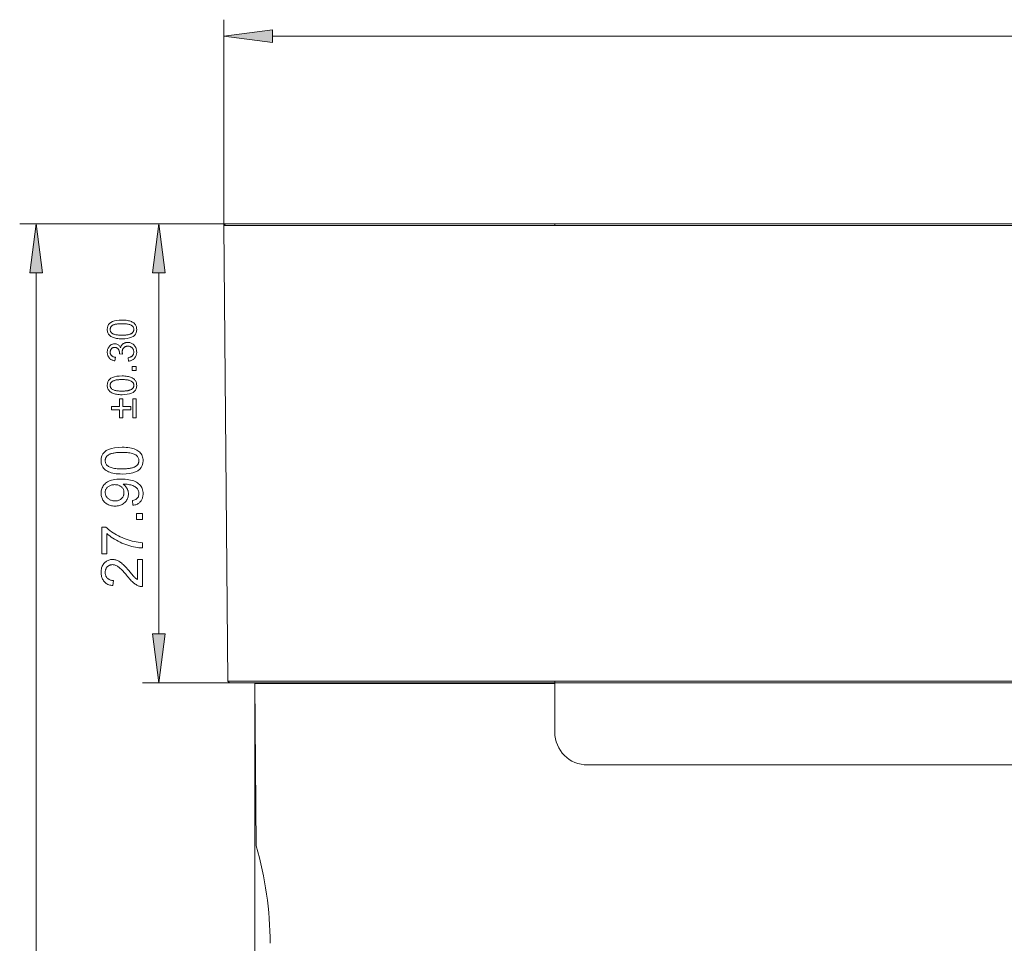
# Model space of a CAD drawing. Extents: x 0 to 841, y 0 to 594.
# Tile 17 of 88: x 239 to 299, y 445 to 501. Entities that reach past the tile are written whole.
import ezdxf

# ---------------------------------------------------------------- set-up
doc = ezdxf.new("R2010")
doc.units = 0

msp = doc.modelspace()

# ---------------------------------------------------------------- linework, layer by layer
at = {"color": 7, "lineweight": 13, "ltscale": 0.312933}
msp.add_line((251.814, 488.469), (251.814, 500.986), dxfattribs=at)
at = {"color": 7, "lineweight": 13}
for p, q in [((254.789, 499.986), (364.104, 499.986)), ((251.814, 488.469), (252.056, 460.768)), ((271.946, 488.569), (251.913, 488.569)), ((264.552, 488.569), (294.339, 488.569)), ((346.979, 488.569), (271.946, 488.569)), ((346.979, 488.469), (271.946, 488.469)), ((240.406, 348.094), (240.406, 485.595)), ((247.866, 463.644), (247.866, 485.595)), ((253.707, 460.619), (253.707, 328.853)), ((346.967, 460.768), (271.946, 460.768)), ((346.966, 460.669), (271.946, 460.669)), ((344.967, 455.669), (273.946, 455.669))]:
    msp.add_line(p, q, dxfattribs=at)
at = {"color": 7, "lineweight": 13, "ltscale": 0.312687}
msp.add_line((251.913, 488.569), (239.406, 488.569), dxfattribs=at)
at = {"color": 7, "lineweight": 13, "ltscale": 0.126184}
msp.add_line((251.913, 488.569), (246.866, 488.569), dxfattribs=at)
at = {"color": 7, "lineweight": 13, "ltscale": 0.003526}
msp.add_line((251.814, 488.47), (251.913, 488.57), dxfattribs=at)
at = {"color": 7, "lineweight": 13, "ltscale": 0.018195}
msp.add_line((266.929, 488.569), (267.657, 488.569), dxfattribs=at)
at = {"color": 7, "lineweight": 13, "ltscale": 0.037286}
msp.add_line((268.833, 488.569), (270.324, 488.569), dxfattribs=at)
at = {"color": 7, "lineweight": 13, "ltscale": 0.42533}
msp.add_line((270.94, 488.569), (287.953, 488.569), dxfattribs=at)
at = {"color": 7, "lineweight": 13, "ltscale": 0.002512}
msp.add_line((271.946, 488.469), (271.946, 488.569), dxfattribs=at)
at = {"color": 7, "lineweight": 13, "ltscale": 2.89917e-05}
msp.add_line((294.34, 488.569), (294.339, 488.569), dxfattribs=at)
at = {"color": 7, "lineweight": 13, "ltscale": 0.13223}
msp.add_line((252.155, 460.669), (246.866, 460.669), dxfattribs=at)
at = {"color": 7, "lineweight": 13, "ltscale": 2.90744e-05}
msp.add_line((252.056, 460.766), (252.055, 460.767), dxfattribs=at)
at = {"color": 7, "lineweight": 13, "ltscale": 0.003506}
msp.add_line((252.155, 460.669), (252.056, 460.767), dxfattribs=at)
at = {"color": 7, "lineweight": 13, "ltscale": 0.003474}
msp.add_line((252.155, 460.669), (252.056, 460.766), dxfattribs=at)
at = {"color": 7, "lineweight": 13, "ltscale": 0.494774}
msp.add_line((252.155, 460.669), (271.946, 460.669), dxfattribs=at)
at = {"color": 7, "lineweight": 13, "ltscale": 0.455968}
msp.add_line((271.946, 460.619), (253.707, 460.619), dxfattribs=at)
at = {"color": 7, "lineweight": 13, "ltscale": 0.246553}
msp.add_line((253.707, 460.619), (253.793, 450.758), dxfattribs=at)
at = {"color": 7, "lineweight": 13, "ltscale": 0.00125}
for p, q in [((254.857, 460.669), (254.857, 460.619)), ((268.545, 460.669), (268.545, 460.619)), ((270.796, 460.669), (270.796, 460.619))]:
    msp.add_line(p, q, dxfattribs=at)
at = {"color": 7, "lineweight": 13, "ltscale": 0.026873}
msp.add_line((270.572, 460.772), (269.497, 460.772), dxfattribs=at)
at = {"color": 7, "lineweight": 13, "ltscale": 0.002469}
msp.add_line((271.946, 460.67), (271.946, 460.768), dxfattribs=at)
at = {"color": 7, "lineweight": 13, "ltscale": 0.07375}
msp.add_line((271.946, 460.619), (271.946, 457.669), dxfattribs=at)
at = {"color": 7, "lineweight": 13}
for points in [[(254.789, 500.378), (251.814, 499.986), (254.789, 499.595)], [(240.797, 485.595), (240.406, 488.569), (240.014, 485.595)], [(248.258, 485.595), (247.866, 488.569), (247.474, 485.595)], [(244.733, 482.152), (244.742, 482.26), (244.768, 482.357), (244.813, 482.443), (244.876, 482.517), (244.956, 482.58), (245.055, 482.631), (245.171, 482.671), (245.306, 482.7), (245.458, 482.717), (245.628, 482.722), (245.716, 482.721), (245.8, 482.716), (245.879, 482.709), (245.953, 482.699), (246.022, 482.685), (246.087, 482.669), (246.148, 482.65), (246.203, 482.628), (246.254, 482.603), (246.301, 482.575), (246.342, 482.544), (246.38, 482.511), (246.413, 482.475), (246.442, 482.436), (246.466, 482.395), (246.486, 482.352), (246.501, 482.306), (246.512, 482.257), (246.519, 482.206), (246.521, 482.152), (246.512, 482.044), (246.485, 481.947), (246.441, 481.861), (246.378, 481.787), (246.298, 481.725), (246.199, 481.673), (246.083, 481.634), (245.949, 481.605), (245.798, 481.588), (245.628, 481.582), (245.54, 481.584), (245.456, 481.588), (245.377, 481.596), (245.303, 481.606), (245.233, 481.619), (245.168, 481.635), (245.108, 481.655), (245.052, 481.677), (245.001, 481.702), (244.954, 481.73), (244.912, 481.761), (244.874, 481.794), (244.841, 481.83), (244.812, 481.868), (244.788, 481.909), (244.768, 481.952), (244.753, 481.998), (244.742, 482.047), (244.735, 482.098)], [(246.344, 482.152), (246.343, 482.186), (246.337, 482.218), (246.329, 482.248), (246.317, 482.277), (246.302, 482.304), (246.284, 482.329), (246.262, 482.353), (246.237, 482.374), (246.208, 482.395), (246.176, 482.413), (246.141, 482.43), (246.101, 482.445), (246.057, 482.458), (246.008, 482.47), (245.955, 482.479), (245.899, 482.487), (245.837, 482.494), (245.772, 482.498), (245.702, 482.501), (245.628, 482.501), (245.576, 482.501), (245.526, 482.5), (245.479, 482.498), (245.434, 482.495), (245.391, 482.492), (245.351, 482.488), (245.312, 482.482), (245.276, 482.477), (245.242, 482.47), (245.211, 482.463), (245.181, 482.455), (245.153, 482.446), (245.126, 482.436), (245.101, 482.425), (245.078, 482.414), (245.056, 482.402), (245.036, 482.389), (245.017, 482.375), (245, 482.361), (244.984, 482.346), (244.97, 482.33), (244.957, 482.313), (244.946, 482.295), (244.936, 482.277), (244.928, 482.258), (244.921, 482.237), (244.916, 482.217), (244.912, 482.195), (244.91, 482.173), (244.909, 482.149), (244.911, 482.116), (244.916, 482.084), (244.925, 482.053), (244.937, 482.025), (244.952, 481.998), (244.971, 481.973), (244.993, 481.949), (245.019, 481.927), (245.048, 481.907), (245.08, 481.889), (245.116, 481.873), (245.157, 481.858), (245.201, 481.845), (245.25, 481.833), (245.302, 481.824), (245.359, 481.816), (245.42, 481.81), (245.485, 481.805), (245.555, 481.803), (245.628, 481.802), (245.679, 481.802), (245.728, 481.804), (245.775, 481.806), (245.82, 481.808), (245.862, 481.812), (245.903, 481.816), (245.941, 481.821), (245.977, 481.827), (246.011, 481.834), (246.042, 481.841), (246.072, 481.85), (246.1, 481.859), (246.127, 481.868), (246.152, 481.879), (246.175, 481.89), (246.197, 481.902), (246.218, 481.915), (246.237, 481.929), (246.254, 481.943), (246.27, 481.958), (246.284, 481.974), (246.296, 481.991), (246.308, 482.008), (246.317, 482.027), (246.326, 482.046), (246.332, 482.065), (246.337, 482.086), (246.341, 482.107), (246.343, 482.129)], [(245.544, 481.039), (245.552, 481.071), (245.561, 481.101), (245.572, 481.129), (245.584, 481.156), (245.599, 481.182), (245.616, 481.205), (245.634, 481.228), (245.655, 481.248), (245.677, 481.267), (245.701, 481.285), (245.727, 481.3), (245.753, 481.314), (245.779, 481.327), (245.806, 481.338), (245.833, 481.347), (245.86, 481.354), (245.889, 481.36), (245.917, 481.364), (245.946, 481.367), (245.975, 481.367), (246.022, 481.366), (246.067, 481.361), (246.111, 481.352), (246.153, 481.34), (246.193, 481.324), (246.231, 481.305), (246.268, 481.282), (246.303, 481.256), (246.336, 481.227), (246.367, 481.194), (246.397, 481.158), (246.423, 481.122), (246.446, 481.083), (246.466, 481.044), (246.483, 481.003), (246.496, 480.961), (246.507, 480.917), (246.515, 480.872), (246.519, 480.826), (246.521, 480.778), (246.52, 480.732), (246.515, 480.688), (246.509, 480.646), (246.499, 480.605), (246.487, 480.566), (246.472, 480.529), (246.455, 480.493), (246.435, 480.459), (246.412, 480.427), (246.386, 480.396), (246.358, 480.367), (246.329, 480.341), (246.297, 480.317), (246.264, 480.296), (246.229, 480.277), (246.193, 480.26), (246.154, 480.247), (246.114, 480.235), (246.073, 480.227), (246.029, 480.22), (245.999, 480.435), (246.033, 480.442), (246.065, 480.45), (246.095, 480.459), (246.124, 480.469), (246.151, 480.481), (246.176, 480.493), (246.199, 480.506), (246.22, 480.521), (246.24, 480.536), (246.258, 480.553), (246.275, 480.57), (246.289, 480.589), (246.302, 480.609), (246.313, 480.63), (246.323, 480.652), (246.33, 480.675), (246.336, 480.699), (246.341, 480.724), (246.343, 480.75), (246.344, 480.778), (246.343, 480.807), (246.34, 480.836), (246.335, 480.864), (246.327, 480.891), (246.318, 480.917), (246.306, 480.942), (246.292, 480.966), (246.277, 480.989), (246.259, 481.011), (246.239, 481.033), (246.217, 481.052), (246.194, 481.07), (246.171, 481.086), (246.146, 481.099), (246.121, 481.111), (246.095, 481.12), (246.068, 481.128), (246.039, 481.133), (246.01, 481.136), (245.98, 481.137), (245.951, 481.136), (245.923, 481.133), (245.897, 481.129), (245.871, 481.122), (245.846, 481.113), (245.822, 481.103), (245.799, 481.091), (245.777, 481.076), (245.756, 481.06), (245.737, 481.042), (245.718, 481.023), (245.702, 481.002), (245.687, 480.98), (245.675, 480.957), (245.664, 480.933), (245.655, 480.907), (245.649, 480.881), (245.644, 480.853), (245.641, 480.824), (245.64, 480.794), (245.64, 480.782), (245.641, 480.769), (245.642, 480.755), (245.644, 480.74), (245.646, 480.726), (245.648, 480.71), (245.651, 480.694), (245.654, 480.678), (245.658, 480.661), (245.663, 480.643), (245.474, 480.668), (245.474, 480.685), (245.474, 480.701), (245.473, 480.716), (245.473, 480.731), (245.472, 480.745), (245.471, 480.758), (245.47, 480.771), (245.469, 480.783), (245.467, 480.794), (245.466, 480.804), (245.464, 480.814), (245.461, 480.825), (245.458, 480.835), (245.455, 480.846), (245.451, 480.857), (245.447, 480.868), (245.442, 480.88), (245.437, 480.892), (245.431, 480.904), (245.425, 480.916), (245.418, 480.928), (245.411, 480.94), (245.403, 480.952), (245.395, 480.962), (245.386, 480.973), (245.376, 480.983), (245.366, 480.993), (245.356, 481.002), (245.344, 481.011), (245.333, 481.019), (245.32, 481.027), (245.307, 481.034), (245.294, 481.04), (245.28, 481.045), (245.265, 481.049), (245.25, 481.053), (245.234, 481.056), (245.217, 481.058), (245.2, 481.059), (245.183, 481.059), (245.157, 481.059), (245.133, 481.056), (245.11, 481.052), (245.088, 481.046), (245.067, 481.038), (245.048, 481.028), (245.029, 481.017), (245.012, 481.004), (244.996, 480.989), (244.981, 480.973), (244.967, 480.955), (244.955, 480.937), (244.944, 480.919), (244.935, 480.899), (244.927, 480.88), (244.921, 480.859), (244.916, 480.839), (244.912, 480.817), (244.91, 480.795), (244.909, 480.773), (244.91, 480.747), (244.913, 480.723), (244.917, 480.699), (244.923, 480.677), (244.93, 480.655), (244.939, 480.634), (244.95, 480.615), (244.962, 480.596), (244.976, 480.578), (244.992, 480.561), (245.009, 480.545), (245.027, 480.531), (245.047, 480.517), (245.069, 480.505), (245.092, 480.494), (245.116, 480.485), (245.142, 480.476), (245.169, 480.469), (245.197, 480.463), (245.227, 480.458), (245.187, 480.243), (245.143, 480.252), (245.101, 480.264), (245.061, 480.277), (245.023, 480.293), (244.988, 480.31), (244.955, 480.329), (244.924, 480.351), (244.896, 480.374), (244.87, 480.4), (244.846, 480.427), (244.825, 480.456), (244.805, 480.487), (244.788, 480.518), (244.773, 480.55), (244.761, 480.584), (244.751, 480.619), (244.743, 480.654), (244.737, 480.691), (244.734, 480.729), (244.733, 480.768), (244.734, 480.811), (244.738, 480.853), (244.745, 480.893), (244.754, 480.931), (244.766, 480.969), (244.78, 481.004), (244.797, 481.039), (244.817, 481.072), (244.84, 481.103), (244.865, 481.133), (244.892, 481.161), (244.92, 481.186), (244.949, 481.207), (244.98, 481.227), (245.011, 481.243), (245.044, 481.256), (245.078, 481.266), (245.113, 481.273), (245.15, 481.278), (245.187, 481.279), (245.235, 481.277), (245.28, 481.27), (245.322, 481.258), (245.361, 481.241), (245.398, 481.219), (245.432, 481.193), (245.463, 481.162), (245.491, 481.126), (245.517, 481.085), (245.54, 481.039)], [(246.491, 479.896), (246.491, 479.651), (246.246, 479.651), (246.246, 479.896)], [(244.733, 478.753), (244.742, 478.862), (244.768, 478.959), (244.813, 479.044), (244.876, 479.118), (244.956, 479.181), (245.055, 479.233), (245.171, 479.272), (245.306, 479.301), (245.458, 479.318), (245.628, 479.324), (245.716, 479.322), (245.8, 479.318), (245.879, 479.311), (245.953, 479.3), (246.022, 479.287), (246.087, 479.271), (246.148, 479.252), (246.203, 479.229), (246.254, 479.204), (246.301, 479.176), (246.342, 479.146), (246.38, 479.112), (246.413, 479.076), (246.442, 479.038), (246.466, 478.997), (246.486, 478.953), (246.501, 478.907), (246.512, 478.858), (246.519, 478.807), (246.521, 478.753), (246.512, 478.645), (246.485, 478.548), (246.441, 478.463), (246.378, 478.389), (246.298, 478.326), (246.199, 478.275), (246.083, 478.235), (245.949, 478.207), (245.798, 478.189), (245.628, 478.184), (245.54, 478.185), (245.456, 478.19), (245.377, 478.197), (245.303, 478.207), (245.233, 478.221), (245.168, 478.237), (245.108, 478.256), (245.052, 478.278), (245.001, 478.303), (244.954, 478.331), (244.912, 478.362), (244.874, 478.395), (244.841, 478.431), (244.812, 478.47), (244.788, 478.51), (244.768, 478.554), (244.753, 478.6), (244.742, 478.648), (244.735, 478.7)], [(246.344, 478.753), (246.343, 478.787), (246.337, 478.819), (246.329, 478.849), (246.317, 478.878), (246.302, 478.905), (246.284, 478.93), (246.262, 478.954), (246.237, 478.976), (246.208, 478.996), (246.176, 479.015), (246.141, 479.031), (246.101, 479.046), (246.057, 479.06), (246.008, 479.071), (245.955, 479.081), (245.899, 479.089), (245.837, 479.095), (245.772, 479.099), (245.702, 479.102), (245.628, 479.103), (245.576, 479.103), (245.526, 479.101), (245.479, 479.099), (245.434, 479.097), (245.391, 479.093), (245.351, 479.089), (245.312, 479.084), (245.276, 479.078), (245.242, 479.072), (245.211, 479.064), (245.181, 479.056), (245.153, 479.047), (245.126, 479.037), (245.101, 479.027), (245.078, 479.016), (245.056, 479.003), (245.036, 478.991), (245.017, 478.977), (245, 478.962), (244.984, 478.947), (244.97, 478.931), (244.957, 478.914), (244.946, 478.897), (244.936, 478.878), (244.928, 478.859), (244.921, 478.839), (244.916, 478.818), (244.912, 478.797), (244.91, 478.774), (244.909, 478.751), (244.911, 478.717), (244.916, 478.685), (244.925, 478.655), (244.937, 478.626), (244.952, 478.599), (244.971, 478.574), (244.993, 478.551), (245.019, 478.529), (245.048, 478.509), (245.08, 478.491), (245.116, 478.474), (245.157, 478.459), (245.201, 478.446), (245.25, 478.435), (245.302, 478.425), (245.359, 478.417), (245.42, 478.411), (245.485, 478.407), (245.555, 478.404), (245.628, 478.403), (245.679, 478.404), (245.728, 478.405), (245.775, 478.407), (245.82, 478.41), (245.862, 478.413), (245.903, 478.418), (245.941, 478.423), (245.977, 478.429), (246.011, 478.435), (246.042, 478.443), (246.072, 478.451), (246.1, 478.46), (246.127, 478.47), (246.152, 478.48), (246.175, 478.492), (246.197, 478.504), (246.218, 478.517), (246.237, 478.53), (246.254, 478.545), (246.27, 478.56), (246.284, 478.576), (246.296, 478.592), (246.308, 478.61), (246.317, 478.628), (246.326, 478.647), (246.332, 478.667), (246.337, 478.687), (246.341, 478.708), (246.343, 478.73)], [(245.677, 477.939), (245.677, 477.46), (246.156, 477.46), (246.156, 477.26), (245.677, 477.26), (245.677, 476.781), (245.476, 476.781), (245.476, 477.26), (244.998, 477.26), (244.998, 477.46), (245.476, 477.46), (245.476, 477.939)], [(246.491, 477.939), (246.491, 476.781), (246.29, 476.781), (246.29, 477.939)], [(244.354, 474.174), (244.367, 474.329), (244.405, 474.468), (244.469, 474.59), (244.559, 474.696), (244.674, 474.786), (244.815, 474.859), (244.981, 474.916), (245.173, 474.957), (245.39, 474.981), (245.633, 474.989), (245.759, 474.987), (245.878, 474.981), (245.991, 474.97), (246.097, 474.956), (246.196, 474.937), (246.289, 474.914), (246.375, 474.886), (246.455, 474.855), (246.528, 474.819), (246.594, 474.779), (246.654, 474.735), (246.707, 474.687), (246.754, 474.636), (246.795, 474.581), (246.83, 474.522), (246.858, 474.46), (246.88, 474.394), (246.896, 474.324), (246.906, 474.251), (246.909, 474.174), (246.896, 474.02), (246.858, 473.881), (246.794, 473.759), (246.705, 473.654), (246.59, 473.564), (246.449, 473.491), (246.284, 473.434), (246.092, 473.393), (245.875, 473.369), (245.633, 473.361), (245.507, 473.363), (245.388, 473.369), (245.275, 473.38), (245.169, 473.395), (245.069, 473.413), (244.976, 473.437), (244.89, 473.464), (244.81, 473.496), (244.737, 473.531), (244.67, 473.571), (244.61, 473.615), (244.557, 473.663), (244.509, 473.714), (244.468, 473.769), (244.433, 473.827), (244.405, 473.89), (244.383, 473.955), (244.367, 474.025), (244.357, 474.098)], [(246.656, 474.174), (246.654, 474.223), (246.647, 474.268), (246.635, 474.312), (246.618, 474.353), (246.596, 474.391), (246.57, 474.427), (246.539, 474.461), (246.503, 474.492), (246.462, 474.521), (246.417, 474.548), (246.366, 474.572), (246.309, 474.593), (246.246, 474.612), (246.176, 474.628), (246.101, 474.642), (246.02, 474.654), (245.932, 474.663), (245.839, 474.669), (245.739, 474.673), (245.633, 474.674), (245.559, 474.673), (245.488, 474.672), (245.42, 474.669), (245.356, 474.665), (245.295, 474.66), (245.237, 474.654), (245.182, 474.647), (245.13, 474.638), (245.082, 474.629), (245.037, 474.618), (244.995, 474.607), (244.955, 474.594), (244.917, 474.58), (244.881, 474.565), (244.847, 474.549), (244.816, 474.532), (244.787, 474.513), (244.76, 474.494), (244.735, 474.473), (244.713, 474.451), (244.693, 474.428), (244.675, 474.404), (244.659, 474.379), (244.645, 474.353), (244.633, 474.325), (244.624, 474.297), (244.616, 474.267), (244.611, 474.236), (244.608, 474.204), (244.606, 474.171), (244.609, 474.123), (244.616, 474.077), (244.628, 474.034), (244.645, 473.993), (244.667, 473.954), (244.694, 473.918), (244.726, 473.885), (244.763, 473.854), (244.804, 473.825), (244.85, 473.799), (244.902, 473.775), (244.96, 473.754), (245.023, 473.736), (245.093, 473.719), (245.168, 473.706), (245.249, 473.695), (245.336, 473.686), (245.429, 473.68), (245.528, 473.676), (245.633, 473.675), (245.706, 473.675), (245.776, 473.677), (245.843, 473.68), (245.907, 473.684), (245.968, 473.689), (246.025, 473.695), (246.08, 473.702), (246.131, 473.711), (246.18, 473.72), (246.225, 473.731), (246.267, 473.743), (246.308, 473.756), (246.346, 473.77), (246.382, 473.785), (246.415, 473.801), (246.447, 473.818), (246.476, 473.836), (246.503, 473.856), (246.527, 473.876), (246.55, 473.898), (246.57, 473.921), (246.588, 473.945), (246.604, 473.969), (246.618, 473.995), (246.63, 474.022), (246.639, 474.051), (246.647, 474.08), (246.652, 474.11), (246.655, 474.142)], [(245.689, 472.742), (245.718, 472.723), (245.746, 472.703), (245.772, 472.681), (245.798, 472.659), (245.822, 472.635), (245.845, 472.609), (245.867, 472.582), (245.888, 472.554), (245.908, 472.525), (245.926, 472.494), (245.944, 472.462), (245.959, 472.43), (245.972, 472.397), (245.984, 472.363), (245.994, 472.329), (246.002, 472.295), (246.009, 472.26), (246.013, 472.224), (246.016, 472.188), (246.017, 472.152), (246.015, 472.091), (246.008, 472.032), (245.996, 471.975), (245.981, 471.92), (245.96, 471.866), (245.935, 471.815), (245.906, 471.765), (245.872, 471.717), (245.834, 471.671), (245.791, 471.627), (245.744, 471.586), (245.695, 471.55), (245.643, 471.517), (245.588, 471.489), (245.53, 471.466), (245.47, 471.446), (245.406, 471.431), (245.34, 471.42), (245.272, 471.414), (245.2, 471.412), (245.127, 471.414), (245.057, 471.42), (244.989, 471.431), (244.924, 471.447), (244.862, 471.467), (244.802, 471.491), (244.745, 471.519), (244.691, 471.552), (244.64, 471.59), (244.591, 471.632), (244.546, 471.677), (244.506, 471.725), (244.47, 471.775), (244.439, 471.828), (244.413, 471.883), (244.392, 471.941), (244.375, 472.001), (244.364, 472.064), (244.356, 472.13), (244.354, 472.198), (244.357, 472.266), (244.365, 472.333), (244.378, 472.398), (244.397, 472.461), (244.422, 472.522), (244.452, 472.581), (244.487, 472.639), (244.528, 472.694), (244.574, 472.748), (244.625, 472.8), (244.683, 472.848), (244.75, 472.891), (244.824, 472.929), (244.905, 472.962), (244.995, 472.99), (245.093, 473.013), (245.199, 473.031), (245.312, 473.044), (245.434, 473.051), (245.563, 473.054), (245.695, 473.052), (245.82, 473.045), (245.939, 473.033), (246.05, 473.017), (246.154, 472.996), (246.252, 472.97), (246.343, 472.94), (246.427, 472.905), (246.504, 472.866), (246.574, 472.822), (246.638, 472.774), (246.695, 472.721), (246.745, 472.665), (246.788, 472.604), (246.825, 472.54), (246.855, 472.472), (246.879, 472.399), (246.895, 472.323), (246.905, 472.243), (246.909, 472.159), (246.907, 472.103), (246.902, 472.05), (246.895, 471.998), (246.884, 471.948), (246.87, 471.9), (246.853, 471.854), (246.833, 471.81), (246.81, 471.767), (246.784, 471.727), (246.754, 471.688), (246.722, 471.652), (246.686, 471.618), (246.647, 471.588), (246.605, 471.56), (246.56, 471.536), (246.512, 471.514), (246.46, 471.496), (246.405, 471.48), (246.347, 471.467), (246.286, 471.458), (246.262, 471.751), (246.337, 471.768), (246.404, 471.79), (246.463, 471.818), (246.514, 471.851), (246.558, 471.89), (246.593, 471.934), (246.621, 471.983), (246.641, 472.039), (246.652, 472.099), (246.656, 472.165), (246.654, 472.221), (246.646, 472.273), (246.633, 472.323), (246.615, 472.371), (246.592, 472.415), (246.563, 472.457), (246.53, 472.497), (246.491, 472.533), (246.447, 472.567), (246.398, 472.599), (246.344, 472.627), (246.287, 472.653), (246.226, 472.675), (246.161, 472.695), (246.092, 472.711), (246.019, 472.725), (245.942, 472.735), (245.862, 472.743), (245.777, 472.747), (245.689, 472.749)], [(245.749, 472.225), (245.747, 472.269), (245.743, 472.311), (245.735, 472.352), (245.724, 472.39), (245.709, 472.427), (245.692, 472.462), (245.671, 472.495), (245.647, 472.526), (245.62, 472.555), (245.59, 472.582), (245.557, 472.607), (245.522, 472.63), (245.486, 472.65), (245.449, 472.667), (245.409, 472.681), (245.368, 472.693), (245.325, 472.703), (245.28, 472.709), (245.234, 472.713), (245.186, 472.715), (245.138, 472.713), (245.091, 472.709), (245.045, 472.702), (245.001, 472.693), (244.959, 472.681), (244.919, 472.666), (244.88, 472.648), (244.842, 472.628), (244.807, 472.605), (244.773, 472.579), (244.741, 472.551), (244.713, 472.522), (244.688, 472.491), (244.666, 472.458), (244.648, 472.424), (244.633, 472.389), (244.621, 472.352), (244.613, 472.313), (244.608, 472.273), (244.606, 472.232), (244.608, 472.19), (244.614, 472.149), (244.622, 472.11), (244.635, 472.072), (244.651, 472.035), (244.67, 472), (244.693, 471.966), (244.719, 471.933), (244.749, 471.902), (244.783, 471.872), (244.819, 471.844), (244.857, 471.819), (244.896, 471.797), (244.936, 471.778), (244.978, 471.762), (245.021, 471.749), (245.066, 471.739), (245.113, 471.731), (245.161, 471.727), (245.21, 471.725), (245.257, 471.727), (245.302, 471.731), (245.345, 471.738), (245.386, 471.748), (245.426, 471.761), (245.464, 471.777), (245.5, 471.796), (245.534, 471.818), (245.567, 471.842), (245.598, 471.87), (245.627, 471.899), (245.652, 471.93), (245.675, 471.962), (245.695, 471.996), (245.711, 472.03), (245.725, 472.067), (245.735, 472.104), (245.743, 472.143), (245.748, 472.183)], [(246.866, 470.951), (246.866, 470.602), (246.516, 470.602), (246.516, 470.951)], [(244.637, 470.134), (244.72, 470.062), (244.806, 469.991), (244.897, 469.922), (244.991, 469.855), (245.089, 469.791), (245.191, 469.728), (245.297, 469.667), (245.406, 469.608), (245.519, 469.551), (245.636, 469.497), (245.756, 469.445), (245.876, 469.398), (245.997, 469.355), (246.119, 469.316), (246.241, 469.283), (246.365, 469.253), (246.489, 469.228), (246.614, 469.207), (246.74, 469.191), (246.866, 469.179), (246.866, 468.866), (246.763, 468.87), (246.658, 468.879), (246.551, 468.893), (246.442, 468.912), (246.331, 468.934), (246.218, 468.962), (246.103, 468.994), (245.986, 469.03), (245.867, 469.071), (245.746, 469.117), (245.626, 469.166), (245.509, 469.219), (245.396, 469.274), (245.286, 469.332), (245.179, 469.392), (245.076, 469.456), (244.976, 469.522), (244.88, 469.592), (244.787, 469.664), (244.697, 469.739), (244.697, 468.516), (244.4, 468.516), (244.4, 470.134)], [(246.866, 468.17), (246.866, 466.514), (246.824, 466.515), (246.781, 466.52), (246.739, 466.527), (246.696, 466.538), (246.653, 466.551), (246.61, 466.567), (246.567, 466.586), (246.524, 466.608), (246.481, 466.633), (246.438, 466.661), (246.394, 466.694), (246.347, 466.731), (246.298, 466.773), (246.247, 466.821), (246.194, 466.873), (246.139, 466.931), (246.081, 466.994), (246.022, 467.062), (245.96, 467.135), (245.896, 467.213), (245.856, 467.262), (245.816, 467.31), (245.775, 467.357), (245.734, 467.402), (245.693, 467.447), (245.651, 467.491), (245.609, 467.533), (245.567, 467.575), (245.524, 467.615), (245.48, 467.655), (245.437, 467.692), (245.393, 467.725), (245.35, 467.754), (245.306, 467.779), (245.262, 467.801), (245.219, 467.818), (245.175, 467.832), (245.131, 467.841), (245.087, 467.847), (245.043, 467.849), (245.006, 467.848), (244.97, 467.844), (244.935, 467.837), (244.902, 467.828), (244.87, 467.816), (244.84, 467.801), (244.81, 467.784), (244.782, 467.764), (244.755, 467.741), (244.73, 467.715), (244.707, 467.688), (244.686, 467.659), (244.667, 467.629), (244.651, 467.597), (244.637, 467.564), (244.626, 467.529), (244.618, 467.493), (244.611, 467.456), (244.608, 467.417), (244.606, 467.377), (244.608, 467.336), (244.612, 467.297), (244.618, 467.259), (244.627, 467.222), (244.638, 467.187), (244.652, 467.153), (244.669, 467.121), (244.688, 467.089), (244.709, 467.059), (244.734, 467.031), (244.76, 467.004), (244.789, 466.98), (244.821, 466.959), (244.855, 466.941), (244.892, 466.925), (244.931, 466.913), (244.973, 466.903), (245.017, 466.895), (245.064, 466.891), (245.113, 466.889), (245.077, 466.574), (245.009, 466.581), (244.943, 466.593), (244.881, 466.608), (244.823, 466.628), (244.767, 466.651), (244.715, 466.677), (244.666, 466.708), (244.621, 466.743), (244.579, 466.781), (244.54, 466.823), (244.505, 466.869), (244.473, 466.917), (244.445, 466.967), (244.421, 467.019), (244.401, 467.074), (244.384, 467.131), (244.371, 467.191), (244.362, 467.253), (244.356, 467.317), (244.354, 467.384), (244.356, 467.456), (244.362, 467.524), (244.372, 467.59), (244.387, 467.652), (244.405, 467.711), (244.427, 467.767), (244.454, 467.82), (244.485, 467.869), (244.519, 467.915), (244.558, 467.958), (244.599, 467.997), (244.643, 468.031), (244.688, 468.062), (244.734, 468.089), (244.783, 468.112), (244.833, 468.13), (244.885, 468.145), (244.938, 468.155), (244.993, 468.161), (245.05, 468.163), (245.098, 468.161), (245.146, 468.156), (245.195, 468.147), (245.243, 468.135), (245.292, 468.12), (245.341, 468.101), (245.389, 468.078), (245.438, 468.052), (245.488, 468.023), (245.537, 467.99), (245.588, 467.952), (245.642, 467.907), (245.7, 467.855), (245.76, 467.796), (245.825, 467.731), (245.892, 467.659), (245.963, 467.579), (246.037, 467.493), (246.115, 467.4), (246.196, 467.3), (246.239, 467.248), (246.28, 467.199), (246.32, 467.154), (246.36, 467.112), (246.397, 467.075), (246.434, 467.04), (246.47, 467.01), (246.504, 466.983), (246.537, 466.96), (246.569, 466.94), (246.569, 468.17)], [(247.474, 463.644), (247.866, 460.669), (248.258, 463.644)]]:
    msp.add_lwpolyline(points, close=True, dxfattribs=at)
for points in [[(251.814, 488.47), (251.815, 488.47), (251.815, 488.47), (251.821, 488.471), (251.844, 488.471), (251.922, 488.469), (252.433, 488.468), (254.741, 488.469), (258.234, 488.468), (260.619, 488.469), (263.254, 488.467), (265.502, 488.469), (266.263, 488.469), (267.796, 488.469), (269.327, 488.466)], [(270.52, 488.466), (271.195, 488.471), (271.534, 488.473), (271.742, 488.472), (271.946, 488.469)], [(269.497, 460.772), (267.921, 460.768), (266.329, 460.767), (264.058, 460.769), (260.641, 460.768), (258.334, 460.769), (256.756, 460.77), (255.636, 460.768), (253.918, 460.768), (252.249, 460.768), (252.056, 460.767)], [(271.946, 460.767), (271.725, 460.764), (271.5, 460.764), (271.041, 460.768), (270.572, 460.772)]]:
    msp.add_lwpolyline(points, dxfattribs=at)
for centre, radius, start, end in [((269.933, 647.7), 159.235, 269.78168, 270.2112), ((273.946, 457.669), 2, 180.00013, 270), ((232.196, 444.629), 22.45, 0.5, 15.84167)]:
    msp.add_arc(centre, radius, start, end, dxfattribs=at)
for points in [[(254.789, 500.378), (251.814, 499.986), (254.789, 500.378), (254.789, 499.595)], [(240.797, 485.595), (240.406, 488.569), (240.797, 485.595), (240.014, 485.595)], [(248.258, 485.595), (247.866, 488.569), (248.258, 485.595), (247.474, 485.595)], [(247.474, 463.644), (247.866, 460.669), (247.474, 463.644), (248.258, 463.644)]]:
    msp.add_solid(points, dxfattribs=at)

doc.saveas('drawing.dxf')
